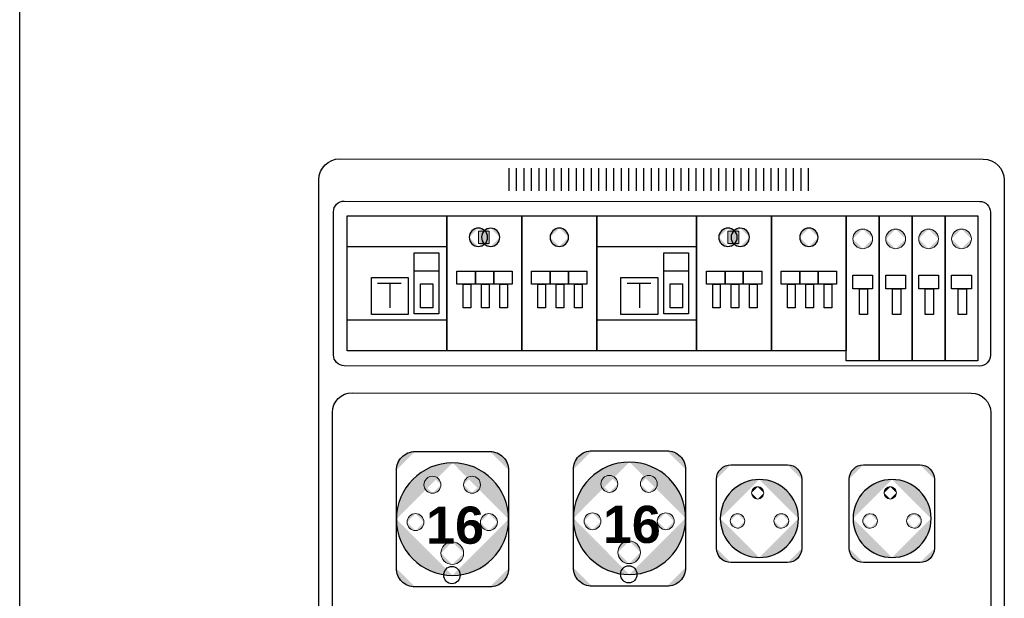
# Model space of a CAD drawing. Extents: x -1962 to 527, y -2751 to -390.
# Tile 5 of 8: x -139 to 19, y -667 to -574. Entities that reach past the tile are written whole.
import ezdxf

# ---------------------------------------------------------------- set-up
doc = ezdxf.new("R2010")
doc.units = 0
doc.header["$MEASUREMENT"] = 0
doc.layers.add('E_L1', color=7, linetype='CONTINUOUS', lineweight=25)
doc.layers.add('EL_zariadenia', color=5, linetype='CONTINUOUS', lineweight=30)
for name, color, linetype, true_color in [('PDF3_Geometry', 7, 'CONTINUOUS', 0x231f20), ('PDF3_Solid Fills', 7, 'CONTINUOUS', 0xffffff), ('PDF3_Text', 7, 'CONTINUOUS', 0xffffff)]:
    doc.layers.add(name, color=color, linetype=linetype, true_color=true_color)
doc.layers.add('view', color=1, linetype='CONTINUOUS', plot=False)
doc.styles.add('PDF Arial Bold', font='arialbd.ttf')

# ---------------------------------------------------------------- blocks, each defined once
blk = doc.blocks.new('A$Ca65dca02')
at = {"layer": 'PDF3_Solid Fills', "transparency": 33554559}
h = blk.add_hatch(color=256, dxfattribs=at)
h.paths.add_polyline_path([(42.12, 42.57, 0.414108), (39.16, 39.63)], flags=0)
h.paths.add_polyline_path([(45.07, 39.63, 0.414108), (42.12, 42.57)], flags=0)
h.paths.add_polyline_path([(42.12, 36.69, 0.414285), (45.07, 39.63)], flags=0)
h.paths.add_polyline_path([(39.16, 39.63, 0.414285), (42.12, 36.69)], flags=0)
for points in [[(42.12, 41.65), (45.57, 41.65), (45.57, 37.69), (42.12, 37.69)], [(122.18, 41.65), (125.64, 41.65), (125.64, 37.69), (122.18, 37.69)]]:
    blk.add_hatch(color=256, dxfattribs=at).paths.add_polyline_path(points)
h = blk.add_hatch(color=256, dxfattribs=at)
h.paths.add_polyline_path([(46.05, 42.57, 0.414166), (43.12, 39.63)], flags=0)
h.paths.add_polyline_path([(48.99, 39.63, 0.413989), (46.05, 42.57)], flags=0)
h.paths.add_polyline_path([(46.05, 36.69, 0.414166), (48.99, 39.63)], flags=0)
h.paths.add_polyline_path([(43.12, 39.63, 0.414343), (46.05, 36.69)], flags=0)
h = blk.add_hatch(color=256, dxfattribs=at)
h.paths.add_polyline_path([(68.07, 42.57, 0.414108), (65.11, 39.63)], flags=0)
h.paths.add_polyline_path([(71.03, 39.63, 0.414108), (68.07, 42.57)], flags=0)
h.paths.add_polyline_path([(68.07, 36.69, 0.414285), (71.03, 39.63)], flags=0)
h.paths.add_polyline_path([(65.11, 39.63, 0.414285), (68.07, 36.69)], flags=0)
h = blk.add_hatch(color=256, dxfattribs=at)
h.paths.add_polyline_path([(122.18, 42.57, 0.414108), (119.22, 39.63)], flags=0)
h.paths.add_polyline_path([(125.14, 39.63, 0.414108), (122.18, 42.57)], flags=0)
h.paths.add_polyline_path([(122.18, 36.69, 0.414285), (125.14, 39.63)], flags=0)
h.paths.add_polyline_path([(119.22, 39.63, 0.414285), (122.18, 36.69)], flags=0)
h = blk.add_hatch(color=256, dxfattribs=at)
h.paths.add_polyline_path([(126.12, 42.57, 0.414166), (123.18, 39.63)], flags=0)
h.paths.add_polyline_path([(129.06, 39.63, 0.413989), (126.12, 42.57)], flags=0)
h.paths.add_polyline_path([(126.12, 36.69, 0.414166), (129.06, 39.63)], flags=0)
h.paths.add_polyline_path([(123.18, 39.63, 0.414343), (126.12, 36.69)], flags=0)
h = blk.add_hatch(color=256, dxfattribs=at)
h.paths.add_polyline_path([(148.14, 42.57, 0.414108), (145.18, 39.63)], flags=0)
h.paths.add_polyline_path([(151.1, 39.63, 0.414108), (148.14, 42.57)], flags=0)
h.paths.add_polyline_path([(148.14, 36.69, 0.414285), (151.1, 39.63)], flags=0)
h.paths.add_polyline_path([(145.18, 39.63, 0.414285), (148.14, 36.69)], flags=0)
at = {"layer": 'PDF3_Solid Fills', "true_color": 0x050808, "transparency": 33554559}
h = blk.add_hatch(color=98, dxfattribs=at)
h.paths.add_polyline_path([(165.42, 42.28, 0.414155), (162.24, 39.12)], flags=0)
h.paths.add_polyline_path([(168.59, 39.12, 0.414155), (165.42, 42.28)], flags=0)
h.paths.add_polyline_path([(165.42, 35.97, 0.414155), (168.59, 39.12)], flags=0)
h.paths.add_polyline_path([(162.24, 39.12, 0.414155), (165.42, 35.97)], flags=0)
h = blk.add_hatch(color=98, dxfattribs=at)
h.paths.add_polyline_path([(175.97, 42.28, 0.414155), (172.8, 39.12)], flags=0)
h.paths.add_polyline_path([(179.15, 39.12, 0.414155), (175.97, 42.28)], flags=0)
h.paths.add_polyline_path([(175.97, 35.97, 0.414155), (179.15, 39.12)], flags=0)
h.paths.add_polyline_path([(172.8, 39.12, 0.414155), (175.97, 35.97)], flags=0)
h = blk.add_hatch(color=98, dxfattribs=at)
h.paths.add_polyline_path([(186.53, 42.28, 0.414155), (183.36, 39.12)], flags=0)
h.paths.add_polyline_path([(189.71, 39.12, 0.414155), (186.53, 42.28)], flags=0)
h.paths.add_polyline_path([(186.53, 35.97, 0.414155), (189.71, 39.12)], flags=0)
h.paths.add_polyline_path([(183.36, 39.12, 0.414155), (186.53, 35.97)], flags=0)
h = blk.add_hatch(color=98, dxfattribs=at)
h.paths.add_polyline_path([(197.09, 42.28, 0.414155), (193.91, 39.12)], flags=0)
h.paths.add_polyline_path([(200.27, 39.12, 0.414155), (197.09, 42.28)], flags=0)
h.paths.add_polyline_path([(197.09, 35.97, 0.414155), (200.27, 39.12)], flags=0)
h.paths.add_polyline_path([(193.91, 39.12, 0.414155), (197.09, 35.97)], flags=0)
at = {"layer": 'PDF3_Geometry', "lineweight": 25}
for points in [[(0, 46.53), (32.03, 46.53), (32.03, 3.17), (0, 3.17)], [(32.03, 46.53), (56.07, 46.53), (56.07, 3.17), (32.03, 3.17)], [(56.07, 46.53), (80.07, 46.53), (80.07, 3.17), (56.07, 3.17)], [(80.07, 46.53), (112.1, 46.53), (112.1, 3.17), (80.07, 3.17)], [(112.1, 46.53), (136.14, 46.53), (136.14, 3.17), (112.1, 3.17)], [(136.14, 46.53), (160.14, 46.53), (160.14, 3.17), (136.14, 3.17)], [(0, 36.69), (32.01, 36.69), (32.01, 13.05), (0, 13.05)], [(80.07, 36.69), (112.08, 36.69), (112.08, 13.05), (80.07, 13.05)], [(21.56, 34.69), (29.44, 34.69), (29.44, 15.01), (21.56, 15.01)], [(101.63, 34.69), (109.51, 34.69), (109.51, 15.01), (101.63, 15.01)], [(35.24, 28.81), (41.16, 28.81), (41.16, 24.64), (35.24, 24.64)], [(41.16, 28.81), (47.03, 28.81), (47.03, 24.64), (41.16, 24.64)], [(47.03, 28.81), (52.95, 28.81), (52.95, 24.64), (47.03, 24.64)], [(59.19, 28.81), (65.11, 28.81), (65.11, 24.64), (59.19, 24.64)], [(65.11, 28.81), (71.03, 28.81), (71.03, 24.64), (65.11, 24.64)], [(71.03, 28.81), (76.95, 28.81), (76.95, 24.64), (71.03, 24.64)], [(115.31, 28.81), (121.23, 28.81), (121.23, 24.64), (115.31, 24.64)], [(121.23, 28.81), (127.1, 28.81), (127.1, 24.64), (121.23, 24.64)], [(127.1, 28.81), (133.02, 28.81), (133.02, 24.64), (127.1, 24.64)], [(139.26, 28.81), (145.18, 28.81), (145.18, 24.64), (139.26, 24.64)], [(145.18, 28.81), (151.1, 28.81), (151.1, 24.64), (145.18, 24.64)], [(151.1, 28.81), (157.02, 28.81), (157.02, 24.64), (151.1, 24.64)], [(7.77, 26.73), (19.61, 26.73), (19.61, 14.89), (7.77, 14.89)], [(87.84, 26.73), (99.68, 26.73), (99.68, 14.89), (87.84, 14.89)], [(23.52, 24.68), (27.48, 24.68), (27.48, 16.97), (23.52, 16.97)], [(37.2, 24.64), (39.66, 24.64), (39.66, 16.97), (37.2, 16.97)], [(43.12, 24.64), (45.57, 24.64), (45.57, 16.97), (43.12, 16.97)], [(48.99, 24.64), (51.49, 24.64), (51.49, 16.97), (48.99, 16.97)], [(61.19, 24.64), (63.65, 24.64), (63.65, 16.97), (61.19, 16.97)], [(67.07, 24.64), (69.57, 24.64), (69.57, 16.97), (67.07, 16.97)], [(72.99, 24.64), (75.45, 24.64), (75.45, 16.97), (72.99, 16.97)], [(103.59, 24.68), (107.55, 24.68), (107.55, 16.97), (103.59, 16.97)], [(117.27, 24.64), (119.72, 24.64), (119.72, 16.97), (117.27, 16.97)], [(123.18, 24.64), (125.64, 24.64), (125.64, 16.97), (123.18, 16.97)], [(129.06, 24.64), (131.56, 24.64), (131.56, 16.97), (129.06, 16.97)], [(141.26, 24.64), (143.72, 24.64), (143.72, 16.97), (141.26, 16.97)], [(147.14, 24.64), (149.64, 24.64), (149.64, 16.97), (147.14, 16.97)], [(153.06, 24.64), (155.52, 24.64), (155.52, 16.97), (153.06, 16.97)]]:
    blk.add_lwpolyline(points, close=True, dxfattribs=at)
at = {"layer": 'PDF3_Geometry', "lineweight": 30}
for points in [[(160.14, 46.53), (170.7, 46.53), (170.7, 0), (160.14, 0)], [(170.69, 46.53), (181.25, 46.53), (181.25, 0), (170.69, 0)], [(181.25, 46.53), (191.81, 46.53), (191.81, 0), (181.25, 0)], [(191.81, 46.53), (202.37, 46.53), (202.37, 0), (191.81, 0)], [(162.24, 27.51), (168.59, 27.51), (168.59, 23.04), (162.24, 23.04)], [(172.8, 27.51), (179.15, 27.51), (179.15, 23.04), (172.8, 23.04)], [(183.36, 27.51), (189.71, 27.51), (189.71, 23.04), (183.36, 23.04)], [(193.91, 27.51), (200.27, 27.51), (200.27, 23.04), (193.91, 23.04)], [(164.34, 23.04), (166.98, 23.04), (166.98, 14.81), (164.34, 14.81)], [(174.95, 23.04), (177.58, 23.04), (177.58, 14.81), (174.95, 14.81)], [(185.46, 23.04), (188.1, 23.04), (188.1, 14.81), (185.46, 14.81)], [(196.06, 23.04), (198.7, 23.04), (198.7, 14.81), (196.06, 14.81)]]:
    blk.add_lwpolyline(points, close=True, dxfattribs=at)
at = {"layer": 'PDF3_Geometry', "lineweight": 9}
for points in [[(42.12, 36.69, 0.414285), (45.07, 39.63, 0.414108), (42.12, 42.57, 0.414108), (39.16, 39.63, 0.414285)], [(46.05, 36.69, 0.414166), (48.99, 39.63, 0.413989), (46.05, 42.57, 0.414166), (43.12, 39.63, 0.414343)], [(68.07, 36.69, 0.414285), (71.03, 39.63, 0.414108), (68.07, 42.57, 0.414108), (65.11, 39.63, 0.414285)], [(122.18, 36.69, 0.414285), (125.14, 39.63, 0.414108), (122.18, 42.57, 0.414108), (119.22, 39.63, 0.414285)], [(126.12, 36.69, 0.414166), (129.06, 39.63, 0.413989), (126.12, 42.57, 0.414166), (123.18, 39.63, 0.414343)], [(148.14, 36.69, 0.414285), (151.1, 39.63, 0.414108), (148.14, 42.57, 0.414108), (145.18, 39.63, 0.414285)], [(165.42, 35.97, 0.414155), (168.59, 39.12, 0.414155), (165.42, 42.28, 0.414155), (162.24, 39.12, 0.414155)], [(175.97, 35.97, 0.414155), (179.15, 39.12, 0.414155), (175.97, 42.28, 0.414155), (172.8, 39.12, 0.414155)], [(186.53, 35.97, 0.414155), (189.71, 39.12, 0.414155), (186.53, 42.28, 0.414155), (183.36, 39.12, 0.414155)], [(197.09, 35.97, 0.414155), (200.27, 39.12, 0.414155), (197.09, 42.28, 0.414155), (193.91, 39.12, 0.414155)]]:
    blk.add_lwpolyline(points, format="xyb", close=True, dxfattribs=at)
at = {"layer": 'PDF3_Geometry', "lineweight": 25}
for points in [[(42.12, 36.69, 0.414285), (45.07, 39.63, 0.414108), (42.12, 42.57, 0.414108), (39.16, 39.63, 0.414285)], [(46.05, 36.69, 0.414166), (48.99, 39.63, 0.413989), (46.05, 42.57, 0.414166), (43.12, 39.63, 0.414343)], [(68.07, 36.69, 0.414285), (71.03, 39.63, 0.414108), (68.07, 42.57, 0.414108), (65.11, 39.63, 0.414285)], [(122.18, 36.69, 0.414285), (125.14, 39.63, 0.414108), (122.18, 42.57, 0.414108), (119.22, 39.63, 0.414285)], [(126.12, 36.69, 0.414166), (129.06, 39.63, 0.413989), (126.12, 42.57, 0.414166), (123.18, 39.63, 0.414343)], [(148.14, 36.69, 0.414285), (151.1, 39.63, 0.414108), (148.14, 42.57, 0.414108), (145.18, 39.63, 0.414285)]]:
    blk.add_lwpolyline(points, format="xyb", close=True, dxfattribs=at)
at = {"layer": 'PDF3_Geometry', "lineweight": 9}
for points in [[(42.11, 41.65), (45.57, 41.65), (45.57, 37.69), (42.11, 37.69)], [(122.18, 41.65), (125.64, 41.65), (125.64, 37.69), (122.18, 37.69)]]:
    blk.add_lwpolyline(points, close=True, dxfattribs=at)
at = {"layer": 'PDF3_Geometry', "color": 7, "lineweight": 13, "true_color": 0xffffff}
for points in [[(42.11, 41.65), (45.57, 41.65), (45.57, 37.69), (42.11, 37.69)], [(122.18, 41.65), (125.64, 41.65), (125.64, 37.69), (122.18, 37.69)]]:
    blk.add_lwpolyline(points, close=True, dxfattribs=at)
at = {"layer": 'PDF3_Geometry', "lineweight": 20}
for points in [[(165.42, 35.97, 0.414155), (168.59, 39.12, 0.414155), (165.42, 42.28, 0.414155), (162.24, 39.12, 0.414155)], [(175.97, 35.97, 0.414155), (179.15, 39.12, 0.414155), (175.97, 42.28, 0.414155), (172.8, 39.12, 0.414155)], [(186.53, 35.97, 0.414155), (189.71, 39.12, 0.414155), (186.53, 42.28, 0.414155), (183.36, 39.12, 0.414155)], [(197.09, 35.97, 0.414155), (200.27, 39.12, 0.414155), (197.09, 42.28, 0.414155), (193.91, 39.12, 0.414155)]]:
    blk.add_lwpolyline(points, format="xyb", close=True, dxfattribs=at)
at = {"layer": 'PDF3_Geometry', "lineweight": 25}
for points in [[(29.21, 28.81), (21.56, 28.81)], [(109.28, 28.81), (101.63, 28.81)], [(17.38, 24.85), (9.73, 24.85)], [(13.69, 24.64), (13.69, 16.99)], [(97.44, 24.85), (89.8, 24.85)], [(93.76, 24.64), (93.76, 16.99)]]:
    blk.add_lwpolyline(points, dxfattribs=at)

msp = doc.modelspace()

# ---------------------------------------------------------------- hatches: boundary and pattern name
at = {"layer": 'PDF3_Solid Fills', "transparency": 33554559}
h = msp.add_hatch(color=256, dxfattribs=at)
h.paths.add_polyline_path([(-75.31, -643.32, 0.414218), (-78.31, -646.33)], flags=0)
h.paths.add_polyline_path([(-75.31, -643.32), (-63.3, -643.32)], flags=0)
h.paths.add_polyline_path([(-60.3, -646.33, 0.414218), (-63.3, -643.32)], flags=0)
h.paths.add_polyline_path([(-60.3, -646.33), (-60.3, -662.06)], flags=0)
h.paths.add_polyline_path([(-63.3, -665.06, 0.414218), (-60.3, -662.06)], flags=0)
h.paths.add_polyline_path([(-63.3, -665.06), (-75.31, -665.06)], flags=0)
h.paths.add_polyline_path([(-78.31, -662.06, 0.414218), (-75.31, -665.06)], flags=0)
h = msp.add_hatch(color=256, dxfattribs=at)
h.paths.add_polyline_path([(-46.92, -643.2, 0.414218), (-49.92, -646.2)], flags=0)
h.paths.add_polyline_path([(-46.92, -643.2), (-34.92, -643.2)], flags=0)
h.paths.add_polyline_path([(-31.91, -646.2, 0.414218), (-34.92, -643.2)], flags=0)
h.paths.add_polyline_path([(-31.91, -646.2), (-31.91, -661.94)], flags=0)
h.paths.add_polyline_path([(-34.92, -664.94, 0.414218), (-31.91, -661.94)], flags=0)
h.paths.add_polyline_path([(-34.92, -664.94), (-46.92, -664.94)], flags=0)
h.paths.add_polyline_path([(-49.92, -661.94, 0.414218), (-46.92, -664.94)], flags=0)
at = {"layer": 'PDF3_Solid Fills', "true_color": 0xee2d30, "transparency": 33554559}
h = msp.add_hatch(color=240, dxfattribs=at)
h.paths.add_polyline_path([(-69.3, -645.14, 0.414179), (-78.31, -654.17)], flags=0)
h.paths.add_polyline_path([(-60.3, -654.17, 0.414192), (-69.3, -645.14)], flags=0)
h.paths.add_polyline_path([(-69.3, -663.21, 0.414208), (-60.3, -654.17)], flags=0)
h.paths.add_polyline_path([(-78.31, -654.17, 0.414195), (-69.3, -663.21)], flags=0)
h = msp.add_hatch(color=240, dxfattribs=at)
h.paths.add_polyline_path([(-40.92, -645.01, 0.414204), (-49.92, -654.04)], flags=0)
h.paths.add_polyline_path([(-31.91, -654.04, 0.414217), (-40.92, -645.01)], flags=0)
h.paths.add_polyline_path([(-40.92, -663.06, 0.414201), (-31.91, -654.04)], flags=0)
h.paths.add_polyline_path([(-49.92, -654.04, 0.414188), (-40.92, -663.06)], flags=0)
at = {"layer": 'PDF3_Solid Fills', "transparency": 33554559}
h = msp.add_hatch(color=256, dxfattribs=at)
h.paths.add_polyline_path([(-24.67, -645.46, 0.414251), (-26.95, -647.74)], flags=0)
h.paths.add_polyline_path([(-24.67, -645.46), (-15.57, -645.46)], flags=0)
h.paths.add_polyline_path([(-13.3, -647.74, 0.4142), (-15.57, -645.46)], flags=0)
h.paths.add_polyline_path([(-13.3, -647.74), (-13.3, -658.86)], flags=0)
h.paths.add_polyline_path([(-15.57, -661.13, 0.4142), (-13.3, -658.86)], flags=0)
h.paths.add_polyline_path([(-15.57, -661.13), (-24.67, -661.13)], flags=0)
h.paths.add_polyline_path([(-26.95, -658.86, 0.414251), (-24.67, -661.13)], flags=0)
h = msp.add_hatch(color=256, dxfattribs=at)
h.paths.add_polyline_path([(-3.4, -645.46, 0.4142), (-5.67, -647.74)], flags=0)
h.paths.add_polyline_path([(-3.4, -645.46), (5.7, -645.46)], flags=0)
h.paths.add_polyline_path([(7.98, -647.74, 0.4142), (5.7, -645.46)], flags=0)
h.paths.add_polyline_path([(7.98, -647.74), (7.98, -658.86)], flags=0)
h.paths.add_polyline_path([(5.7, -661.13, 0.4142), (7.98, -658.86)], flags=0)
h.paths.add_polyline_path([(5.7, -661.13), (-3.4, -661.13)], flags=0)
h.paths.add_polyline_path([(-5.67, -658.86, 0.4142), (-3.4, -661.13)], flags=0)
h = msp.add_hatch(color=256, dxfattribs=at)
h.paths.add_polyline_path([(-72.52, -647.28, 0.414293), (-73.89, -648.65)], flags=0)
h.paths.add_polyline_path([(-71.16, -648.65, 0.414293), (-72.52, -647.28)], flags=0)
h.paths.add_polyline_path([(-72.52, -650.01, 0.414293), (-71.16, -648.65)], flags=0)
h.paths.add_polyline_path([(-73.89, -648.65, 0.414293), (-72.52, -650.01)], flags=0)
h = msp.add_hatch(color=256, dxfattribs=at)
h.paths.add_polyline_path([(-66.18, -647.28, 0.414339), (-67.53, -648.65)], flags=0)
h.paths.add_polyline_path([(-64.82, -648.65, 0.414147), (-66.18, -647.28)], flags=0)
h.paths.add_polyline_path([(-66.18, -650.01, 0.414147), (-64.82, -648.65)], flags=0)
h.paths.add_polyline_path([(-67.53, -648.65, 0.414339), (-66.18, -650.01)], flags=0)
h = msp.add_hatch(color=256, dxfattribs=at)
h.paths.add_polyline_path([(-44.15, -647.16, 0.414211), (-45.5, -648.51)], flags=0)
h.paths.add_polyline_path([(-42.79, -648.51, 0.414018), (-44.15, -647.16)], flags=0)
h.paths.add_polyline_path([(-44.15, -649.87, 0.414018), (-42.79, -648.51)], flags=0)
h.paths.add_polyline_path([(-45.5, -648.51, 0.414211), (-44.15, -649.87)], flags=0)
h = msp.add_hatch(color=256, dxfattribs=at)
h.paths.add_polyline_path([(-37.81, -647.16, 0.414211), (-39.17, -648.51)], flags=0)
h.paths.add_polyline_path([(-36.46, -648.51, 0.414018), (-37.81, -647.16)], flags=0)
h.paths.add_polyline_path([(-37.81, -649.87, 0.414018), (-36.46, -648.51)], flags=0)
h.paths.add_polyline_path([(-39.17, -648.51, 0.414211), (-37.81, -649.87)], flags=0)
at = {"layer": 'PDF3_Solid Fills', "true_color": 0x0071bb, "transparency": 33554559}
h = msp.add_hatch(color=152, dxfattribs=at)
h.paths.add_polyline_path([(-20.08, -647.82, 0.41422), (-26.35, -654.07)], flags=0)
h.paths.add_polyline_path([(-13.82, -654.07, 0.414243), (-20.08, -647.82)], flags=0)
h.paths.add_polyline_path([(-20.08, -660.32, 0.414243), (-13.82, -654.07)], flags=0)
h.paths.add_polyline_path([(-26.35, -654.07, 0.41422), (-20.08, -660.32)], flags=0)
at = {"layer": 'PDF3_Solid Fills', "transparency": 33554559}
h = msp.add_hatch(color=256, dxfattribs=at)
h.paths.add_polyline_path([(-20.36, -648.98, 0.414215), (-21.34, -649.96)], flags=0)
h.paths.add_polyline_path([(-19.38, -649.96, 0.414362), (-20.36, -648.98)], flags=0)
h.paths.add_polyline_path([(-20.36, -650.94, 0.414215), (-19.38, -649.96)], flags=0)
h.paths.add_polyline_path([(-21.34, -649.96, 0.414068), (-20.36, -650.94)], flags=0)
at = {"layer": 'PDF3_Solid Fills', "true_color": 0x0071bb, "transparency": 33554559}
h = msp.add_hatch(color=152, dxfattribs=at)
h.paths.add_polyline_path([(1.2, -647.82, 0.414233), (-5.05, -654.07)], flags=0)
h.paths.add_polyline_path([(7.46, -654.07, 0.414233), (1.2, -647.82)], flags=0)
h.paths.add_polyline_path([(1.2, -660.32, 0.414233), (7.46, -654.07)], flags=0)
h.paths.add_polyline_path([(-5.05, -654.07, 0.414233), (1.2, -660.32)], flags=0)
at = {"layer": 'PDF3_Solid Fills', "transparency": 33554559}
h = msp.add_hatch(color=256, dxfattribs=at)
h.paths.add_polyline_path([(0.91, -648.98, 0.414215), (-0.07, -649.96)], flags=0)
h.paths.add_polyline_path([(1.89, -649.96, 0.414362), (0.91, -648.98)], flags=0)
h.paths.add_polyline_path([(0.91, -650.94, 0.414215), (1.89, -649.96)], flags=0)
h.paths.add_polyline_path([(-0.07, -649.96, 0.414068), (0.91, -650.94)], flags=0)
h = msp.add_hatch(color=256, dxfattribs=at)
h.paths.add_polyline_path([(-75.24, -653.29, 0.414339), (-76.6, -654.65)], flags=0)
h.paths.add_polyline_path([(-73.89, -654.65, 0.414147), (-75.24, -653.29)], flags=0)
h.paths.add_polyline_path([(-75.24, -656.02, 0.414147), (-73.89, -654.65)], flags=0)
h.paths.add_polyline_path([(-76.6, -654.65, 0.414339), (-75.24, -656.02)], flags=0)
h = msp.add_hatch(color=256, dxfattribs=at)
h.paths.add_polyline_path([(-63.47, -653.29, 0.414339), (-64.82, -654.65)], flags=0)
h.paths.add_polyline_path([(-62.11, -654.65, 0.414147), (-63.47, -653.29)], flags=0)
h.paths.add_polyline_path([(-63.47, -656.02, 0.414147), (-62.11, -654.65)], flags=0)
h.paths.add_polyline_path([(-64.82, -654.65, 0.414339), (-63.47, -656.02)], flags=0)
h = msp.add_hatch(color=256, dxfattribs=at)
h.paths.add_polyline_path([(-46.86, -653.16, 0.414211), (-48.21, -654.52)], flags=0)
h.paths.add_polyline_path([(-45.5, -654.52, 0.414018), (-46.86, -653.16)], flags=0)
h.paths.add_polyline_path([(-46.86, -655.87, 0.414211), (-45.5, -654.52)], flags=0)
h.paths.add_polyline_path([(-48.21, -654.52, 0.414403), (-46.86, -655.87)], flags=0)
h = msp.add_hatch(color=256, dxfattribs=at)
h.paths.add_polyline_path([(-35.09, -653.16, 0.414147), (-36.46, -654.52)], flags=0)
h.paths.add_polyline_path([(-33.73, -654.52, 0.414147), (-35.09, -653.16)], flags=0)
h.paths.add_polyline_path([(-35.09, -655.87, 0.414339), (-33.73, -654.52)], flags=0)
h.paths.add_polyline_path([(-36.46, -654.52, 0.414339), (-35.09, -655.87)], flags=0)
h = msp.add_hatch(color=256, dxfattribs=at)
h.paths.add_polyline_path([(-23.59, -653.3, 0.414262), (-24.76, -654.46)], flags=0)
h.paths.add_polyline_path([(-22.43, -654.46, 0.414386), (-23.59, -653.3)], flags=0)
h.paths.add_polyline_path([(-23.59, -655.63, 0.414286), (-22.43, -654.46)], flags=0)
h.paths.add_polyline_path([(-24.76, -654.46, 0.414162), (-23.59, -655.63)], flags=0)
h = msp.add_hatch(color=256, dxfattribs=at)
h.paths.add_polyline_path([(-16.56, -653.3, 0.41441), (-17.74, -654.46)], flags=0)
h.paths.add_polyline_path([(-15.38, -654.46, 0.414312), (-16.56, -653.3)], flags=0)
h.paths.add_polyline_path([(-16.56, -655.63, 0.414211), (-15.38, -654.46)], flags=0)
h.paths.add_polyline_path([(-17.74, -654.46, 0.414308), (-16.56, -655.63)], flags=0)
h = msp.add_hatch(color=256, dxfattribs=at)
h.paths.add_polyline_path([(-2.31, -653.3, 0.41441), (-3.49, -654.46)], flags=0)
h.paths.add_polyline_path([(-1.13, -654.46, 0.414188), (-2.31, -653.3)], flags=0)
h.paths.add_polyline_path([(-2.31, -655.63, 0.414087), (-1.13, -654.46)], flags=0)
h.paths.add_polyline_path([(-3.49, -654.46, 0.414308), (-2.31, -655.63)], flags=0)
h = msp.add_hatch(color=256, dxfattribs=at)
h.paths.add_polyline_path([(4.72, -653.3, 0.414312), (3.54, -654.46)], flags=0)
h.paths.add_polyline_path([(5.89, -654.46, 0.41441), (4.72, -653.3)], flags=0)
h.paths.add_polyline_path([(4.72, -655.63, 0.414308), (5.89, -654.46)], flags=0)
h.paths.add_polyline_path([(3.54, -654.46, 0.414211), (4.72, -655.63)], flags=0)
h = msp.add_hatch(color=256, dxfattribs=at)
h.paths.add_polyline_path([(-69.34, -657.81, 0.414209), (-71.16, -659.62)], flags=0)
h.paths.add_polyline_path([(-67.53, -659.62, 0.414209), (-69.34, -657.81)], flags=0)
h.paths.add_polyline_path([(-69.34, -661.44, 0.414209), (-67.53, -659.62)], flags=0)
h.paths.add_polyline_path([(-71.16, -659.62, 0.414209), (-69.34, -661.44)], flags=0)
h = msp.add_hatch(color=256, dxfattribs=at)
h.paths.add_polyline_path([(-40.98, -657.68, 0.414209), (-42.79, -659.5)], flags=0)
h.paths.add_polyline_path([(-39.17, -659.5, 0.414209), (-40.98, -657.68)], flags=0)
h.paths.add_polyline_path([(-40.98, -661.31, 0.414209), (-39.17, -659.5)], flags=0)
h.paths.add_polyline_path([(-42.79, -659.5, 0.414209), (-40.98, -661.31)], flags=0)

# ---------------------------------------------------------------- linework, layer by layer
at = {"layer": 'EL_zariadenia', "color": 7, "lineweight": 25}
for points in [[(19.2, -702.34, -0.41262), (15.83, -705.72), (-87.37, -705.65, -0.412542), (-90.75, -702.28), (-90.75, -599.71, -0.412465), (-87.37, -596.34), (15.83, -596.4, -0.412542), (19.2, -599.77)], [(16.99, -627.86, -0.412447), (15.25, -629.6), (-86.66, -629.54, -0.412515), (-88.4, -627.8), (-88.4, -604.85, -0.412515), (-86.66, -603.11), (15.25, -603.17, -0.412447), (16.99, -604.91)], [(17.03, -699.03, -0.412129), (13.87, -702.19), (-85.42, -702.12, -0.412339), (-88.57, -698.97), (-88.57, -637.04, -0.412541), (-85.42, -633.88), (13.87, -633.94, -0.412331), (17.03, -637.1)]]:
    msp.add_lwpolyline(points, format="xyb", close=True, dxfattribs=at)
for points in [[(-60.28, -597.83), (-60.28, -601.46)], [(-59.08, -597.83), (-59.08, -601.46)], [(-57.88, -597.83), (-57.88, -601.46)], [(-56.68, -597.83), (-56.68, -601.46)], [(-55.48, -597.83), (-55.48, -601.46)], [(-54.28, -597.83), (-54.28, -601.46)], [(-53.08, -597.83), (-53.08, -601.46)], [(-51.88, -597.83), (-51.88, -601.46)], [(-50.68, -597.83), (-50.68, -601.46)], [(-49.47, -597.83), (-49.47, -601.46)], [(-48.27, -597.83), (-48.27, -601.46)], [(-47.07, -597.83), (-47.07, -601.46)], [(-45.87, -597.83), (-45.87, -601.46)], [(-44.67, -597.83), (-44.67, -601.46)], [(-43.47, -597.83), (-43.47, -601.46)], [(-42.27, -597.83), (-42.27, -601.46)], [(-41.07, -597.83), (-41.07, -601.46)], [(-39.87, -597.83), (-39.87, -601.46)], [(-38.67, -597.83), (-38.67, -601.46)], [(-37.46, -597.83), (-37.46, -601.46)], [(-36.26, -597.83), (-36.26, -601.46)], [(-35.06, -597.83), (-35.06, -601.46)], [(-33.86, -597.83), (-33.86, -601.46)], [(-32.66, -597.83), (-32.66, -601.46)], [(-31.46, -597.83), (-31.46, -601.46)], [(-30.26, -597.83), (-30.26, -601.46)], [(-29.06, -597.83), (-29.06, -601.46)], [(-27.86, -597.83), (-27.86, -601.46)], [(-26.65, -597.83), (-26.65, -601.46)], [(-25.45, -597.83), (-25.45, -601.46)], [(-24.25, -597.83), (-24.25, -601.46)], [(-23.05, -597.83), (-23.05, -601.46)], [(-21.85, -597.83), (-21.85, -601.46)], [(-20.65, -597.83), (-20.65, -601.46)], [(-19.45, -597.83), (-19.45, -601.46)], [(-18.25, -597.83), (-18.25, -601.46)], [(-17.05, -597.83), (-17.05, -601.46)], [(-15.84, -597.83), (-15.84, -601.46)], [(-14.64, -597.83), (-14.64, -601.46)], [(-13.44, -597.83), (-13.44, -601.46)], [(-12.24, -597.83), (-12.24, -601.46)]]:
    msp.add_lwpolyline(points, dxfattribs=at)
at = {"layer": 'PDF3_Geometry', "lineweight": 9}
for points in [[(-78.31, -646.33, -0.414218), (-75.31, -643.32), (-63.3, -643.32, -0.414218), (-60.3, -646.33), (-60.3, -662.06, -0.414218), (-63.3, -665.06), (-75.31, -665.06, -0.414218), (-78.31, -662.06)], [(-49.92, -646.2, -0.414218), (-46.92, -643.2), (-34.92, -643.2, -0.414218), (-31.91, -646.2), (-31.91, -661.94, -0.414218), (-34.92, -664.94), (-46.92, -664.94, -0.414218), (-49.92, -661.94)], [(-26.95, -647.74, -0.414251), (-24.67, -645.46), (-15.57, -645.46, -0.4142), (-13.3, -647.74), (-13.3, -658.86, -0.4142), (-15.57, -661.13), (-24.67, -661.13, -0.414251), (-26.95, -658.86)], [(-5.67, -647.74, -0.4142), (-3.4, -645.46), (5.7, -645.46, -0.4142), (7.98, -647.74), (7.98, -658.86, -0.4142), (5.7, -661.13), (-3.4, -661.13, -0.4142), (-5.67, -658.86)], [(-72.52, -650.01, 0.414293), (-71.16, -648.65, 0.414293), (-72.52, -647.28, 0.414293), (-73.89, -648.65, 0.414293)], [(-66.18, -650.01, 0.414147), (-64.82, -648.65, 0.414147), (-66.18, -647.28, 0.414339), (-67.53, -648.65, 0.414339)], [(-44.15, -649.87, 0.414018), (-42.79, -648.51, 0.414018), (-44.15, -647.16, 0.414211), (-45.5, -648.51, 0.414211)], [(-37.81, -649.87, 0.414018), (-36.46, -648.51, 0.414018), (-37.81, -647.16, 0.414211), (-39.17, -648.51, 0.414211)], [(-20.36, -650.94, 0.414215), (-19.38, -649.96, 0.414362), (-20.36, -648.98, 0.414215), (-21.34, -649.96, 0.414068)], [(0.91, -650.94, 0.414215), (1.89, -649.96, 0.414362), (0.91, -648.98, 0.414215), (-0.07, -649.96, 0.414068)], [(-75.24, -656.02, 0.414147), (-73.89, -654.65, 0.414147), (-75.24, -653.29, 0.414339), (-76.6, -654.65, 0.414339)], [(-63.47, -656.02, 0.414147), (-62.11, -654.65, 0.414147), (-63.47, -653.29, 0.414339), (-64.82, -654.65, 0.414339)], [(-46.86, -655.87, 0.414211), (-45.5, -654.52, 0.414018), (-46.86, -653.16, 0.414211), (-48.21, -654.52, 0.414403)], [(-35.09, -655.87, 0.414339), (-33.73, -654.52, 0.414147), (-35.09, -653.16, 0.414147), (-36.46, -654.52, 0.414339)], [(-23.59, -655.63, 0.414286), (-22.43, -654.46, 0.414386), (-23.59, -653.3, 0.414262), (-24.76, -654.46, 0.414162)], [(-16.56, -655.63, 0.414211), (-15.38, -654.46, 0.414312), (-16.56, -653.3, 0.41441), (-17.74, -654.46, 0.414308)], [(-2.31, -655.63, 0.414087), (-1.13, -654.46, 0.414188), (-2.31, -653.3, 0.41441), (-3.49, -654.46, 0.414308)], [(4.72, -655.63, 0.414308), (5.89, -654.46, 0.41441), (4.72, -653.3, 0.414312), (3.54, -654.46, 0.414211)], [(-69.34, -661.44, 0.414209), (-67.53, -659.62, 0.414209), (-69.34, -657.81, 0.414209), (-71.16, -659.62, 0.414209)], [(-40.98, -661.31, 0.414209), (-39.17, -659.5, 0.414209), (-40.98, -657.68, 0.414209), (-42.79, -659.5, 0.414209)]]:
    msp.add_lwpolyline(points, format="xyb", close=True, dxfattribs=at)
at = {"layer": 'PDF3_Geometry', "lineweight": 25}
for points in [[(-78.31, -646.33, -0.414218), (-75.31, -643.32), (-63.3, -643.32, -0.414218), (-60.3, -646.33), (-60.3, -662.06, -0.414218), (-63.3, -665.06), (-75.31, -665.06, -0.414218), (-78.31, -662.06)], [(-49.92, -646.2, -0.414218), (-46.92, -643.2), (-34.92, -643.2, -0.414218), (-31.91, -646.2), (-31.91, -661.94, -0.414218), (-34.92, -664.94), (-46.92, -664.94, -0.414218), (-49.92, -661.94)], [(-69.3, -663.21, 0.414208), (-60.3, -654.17, 0.414192), (-69.3, -645.14, 0.414179), (-78.31, -654.17, 0.414195)], [(-40.92, -663.06, 0.414201), (-31.91, -654.04, 0.414217), (-40.92, -645.01, 0.414204), (-49.92, -654.04, 0.414188)], [(-26.95, -647.74, -0.414251), (-24.67, -645.46), (-15.57, -645.46, -0.4142), (-13.3, -647.74), (-13.3, -658.86, -0.4142), (-15.57, -661.13), (-24.67, -661.13, -0.414251), (-26.95, -658.86)], [(-5.67, -647.74, -0.4142), (-3.4, -645.46), (5.7, -645.46, -0.4142), (7.98, -647.74), (7.98, -658.86, -0.4142), (5.7, -661.13), (-3.4, -661.13, -0.4142), (-5.67, -658.86)], [(-20.08, -660.32, 0.414243), (-13.82, -654.07, 0.414243), (-20.08, -647.82, 0.41422), (-26.35, -654.07, 0.41422)], [(1.2, -660.32, 0.414233), (7.46, -654.07, 0.414233), (1.2, -647.82, 0.414233), (-5.05, -654.07, 0.414233)]]:
    msp.add_lwpolyline(points, format="xyb", close=True, dxfattribs=at)
at = {"layer": 'PDF3_Geometry', "lineweight": 18}
for points in [[(-72.52, -650.01, 0.414293), (-71.16, -648.65, 0.414293), (-72.52, -647.28, 0.414293), (-73.89, -648.65, 0.414293)], [(-66.18, -650.01, 0.414147), (-64.82, -648.65, 0.414147), (-66.18, -647.28, 0.414339), (-67.53, -648.65, 0.414339)], [(-44.15, -649.87, 0.414018), (-42.79, -648.51, 0.414018), (-44.15, -647.16, 0.414211), (-45.5, -648.51, 0.414211)], [(-37.81, -649.87, 0.414018), (-36.46, -648.51, 0.414018), (-37.81, -647.16, 0.414211), (-39.17, -648.51, 0.414211)], [(-20.36, -650.94, 0.414215), (-19.38, -649.96, 0.414362), (-20.36, -648.98, 0.414215), (-21.34, -649.96, 0.414068)], [(0.91, -650.94, 0.414215), (1.89, -649.96, 0.414362), (0.91, -648.98, 0.414215), (-0.07, -649.96, 0.414068)], [(-75.24, -656.02, 0.414147), (-73.89, -654.65, 0.414147), (-75.24, -653.29, 0.414339), (-76.6, -654.65, 0.414339)], [(-63.47, -656.02, 0.414147), (-62.11, -654.65, 0.414147), (-63.47, -653.29, 0.414339), (-64.82, -654.65, 0.414339)], [(-46.86, -655.87, 0.414211), (-45.5, -654.52, 0.414018), (-46.86, -653.16, 0.414211), (-48.21, -654.52, 0.414403)], [(-35.09, -655.87, 0.414339), (-33.73, -654.52, 0.414147), (-35.09, -653.16, 0.414147), (-36.46, -654.52, 0.414339)], [(-23.59, -655.63, 0.414286), (-22.43, -654.46, 0.414386), (-23.59, -653.3, 0.414262), (-24.76, -654.46, 0.414162)], [(-16.56, -655.63, 0.414211), (-15.38, -654.46, 0.414312), (-16.56, -653.3, 0.41441), (-17.74, -654.46, 0.414308)], [(-2.31, -655.63, 0.414087), (-1.13, -654.46, 0.414188), (-2.31, -653.3, 0.41441), (-3.49, -654.46, 0.414308)], [(4.72, -655.63, 0.414308), (5.89, -654.46, 0.41441), (4.72, -653.3, 0.414312), (3.54, -654.46, 0.414211)], [(-69.34, -661.44, 0.414209), (-67.53, -659.62, 0.414209), (-69.34, -657.81, 0.414209), (-71.16, -659.62, 0.414209)], [(-40.98, -661.31, 0.414209), (-39.17, -659.5, 0.414209), (-40.98, -657.68, 0.414209), (-42.79, -659.5, 0.414209)]]:
    msp.add_lwpolyline(points, format="xyb", close=True, dxfattribs=at)
at = {"layer": 'PDF3_Geometry', "lineweight": 25}
for points in [[(-42.34, -663.03), (-42.34, -662.27), (-41.75, -661.64), (-41.03, -661.64)], [(-41.03, -661.64), (-40.31, -661.64), (-39.73, -662.27), (-39.73, -663.03)], [(-70.72, -663.16), (-70.72, -662.39), (-70.13, -661.77), (-69.41, -661.77)], [(-69.41, -664.54), (-70.13, -664.54), (-70.72, -663.92), (-70.72, -663.16)], [(-69.41, -661.77), (-68.68, -661.77), (-68.09, -662.39), (-68.09, -663.16)], [(-68.09, -663.16), (-68.09, -663.92), (-68.68, -664.54), (-69.41, -664.54)], [(-41.03, -664.42), (-41.75, -664.42), (-42.34, -663.8), (-42.34, -663.03)], [(-39.73, -663.03), (-39.73, -663.8), (-40.31, -664.42), (-41.03, -664.42)]]:
    msp.add_open_spline(points, degree=3, dxfattribs=at)
at = {"layer": 'PDF3_Geometry', "lineweight": 9}
for points in [[(-42.34, -663.03), (-42.34, -662.27), (-41.75, -661.64), (-41.03, -661.64)], [(-41.03, -661.64), (-40.31, -661.64), (-39.73, -662.27), (-39.73, -663.03)], [(-70.72, -663.16), (-70.72, -662.39), (-70.13, -661.77), (-69.41, -661.77)], [(-69.41, -664.54), (-70.13, -664.54), (-70.72, -663.92), (-70.72, -663.16)], [(-69.41, -661.77), (-68.68, -661.77), (-68.09, -662.39), (-68.09, -663.16)], [(-68.09, -663.16), (-68.09, -663.92), (-68.68, -664.54), (-69.41, -664.54)], [(-41.03, -664.42), (-41.75, -664.42), (-42.34, -663.8), (-42.34, -663.03)], [(-39.73, -663.03), (-39.73, -663.8), (-40.31, -664.42), (-41.03, -664.42)]]:
    msp.add_open_spline(points, degree=3, dxfattribs=at)
at = {"layer": 'PDF3_Geometry', "lineweight": 18}
for points in [[(-42.34, -663.03), (-42.34, -662.27), (-41.75, -661.64), (-41.03, -661.64)], [(-41.03, -661.64), (-40.31, -661.64), (-39.73, -662.27), (-39.73, -663.03)], [(-70.72, -663.16), (-70.72, -662.39), (-70.13, -661.77), (-69.41, -661.77)], [(-69.41, -664.54), (-70.13, -664.54), (-70.72, -663.92), (-70.72, -663.16)], [(-69.41, -661.77), (-68.68, -661.77), (-68.09, -662.39), (-68.09, -663.16)], [(-68.09, -663.16), (-68.09, -663.92), (-68.68, -664.54), (-69.41, -664.54)], [(-41.03, -664.42), (-41.75, -664.42), (-42.34, -663.8), (-42.34, -663.03)], [(-39.73, -663.03), (-39.73, -663.8), (-40.31, -664.42), (-41.03, -664.42)]]:
    msp.add_open_spline(points, degree=3, dxfattribs=at)
at = {"layer": 'view', "color": 2}
msp.add_line((-138.73, -755.84), (-138.73, -508.34), dxfattribs=at)

# ---------------------------------------------------------------- block references
at = {"layer": 'E_L1', "color": 1, "ltscale": 10, "xscale": 0.5, "yscale": 0.5, "zscale": 0.5}
msp.add_blockref('A$Ca65dca02', (-86.21, -628.75), dxfattribs=at)

# ---------------------------------------------------------------- texts
at = {"layer": 'PDF3_Text', "char_height": 5.968, "attachment_point": 7, "style": 'PDF Arial Bold'}
for insert in [(-73.53, -658.21), (-45.17, -658.08)]:
    msp.add_mtext('16', dxfattribs=dict(at, insert=insert))

doc.saveas('drawing.dxf')
